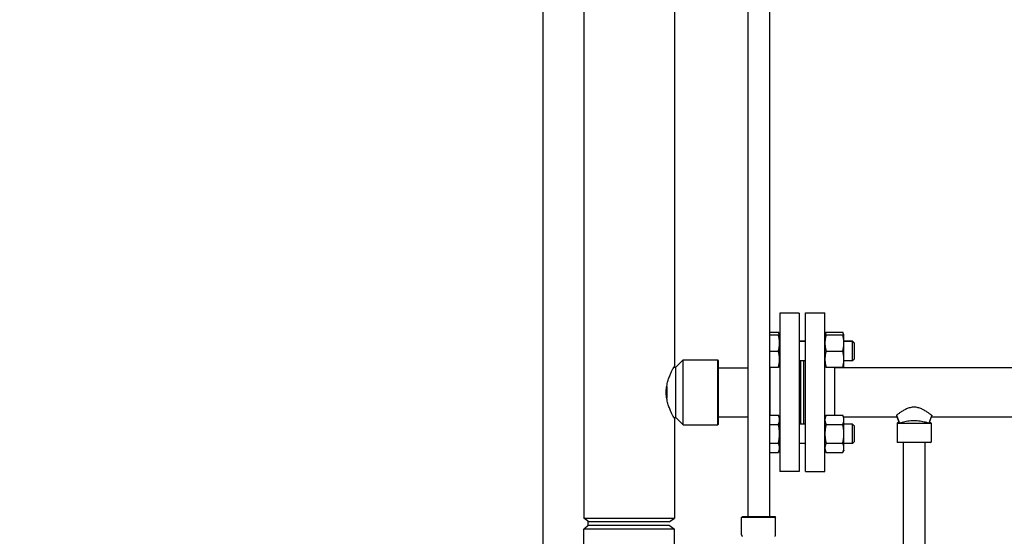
# Model space of a CAD drawing. Header units: inches. Extents: x 18 to 846, y -44 to 561.
# Tile 41 of 256: x 56 to 94, y 214 to 234. Entities that reach past the tile are written whole.
import ezdxf

# ---------------------------------------------------------------- set-up
doc = ezdxf.new("R2010")
doc.units = ezdxf.units.IN
doc.header["$LTSCALE"] = 24
doc.header["$MEASUREMENT"] = 0
doc.layers.add('Dimension (ANSI)', color=7, linetype='Continuous', lineweight=25)
doc.layers.add('Visible (ANSI)', color=7, linetype='Continuous', lineweight=30)
doc.styles.add('Note Text (ANSI)', font='tahoma.ttf')
doc.dimstyles.new('SB Fraction-16 (ANSI)', dxfattribs={"dimscale": 24, "dimtxt": 0.125, "dimasz": 0.098425, "dimexe": 0.125, "dimexo": 0.0625, "dimgap": 0.031496, "dimtad": 0, "dimtih": 1, "dimtoh": 1, "dimdec": 4, "dimrnd": 1e-08, "dimzin": 0, "dimdsep": 46, "dimlunit": 5, "dimtxsty": 'Note Text (ANSI)', "dimcen": 0.09, "dimdle": 0.393701, "dimclrd": 256, "dimclre": 256, "dimclrt": 256, "dimadec": 0, "dimazin": 3, "dimtfac": 0.96, "dimtofl": 0, "dimtmove": 0, "dimatfit": 3, "dimfxl": 1, "dimfrac": 2, "dimtolj": 1, "dimtzin": 12, "dimlwd": -1, "dimlwe": -1, "dimarcsym": 0})

# ---------------------------------------------------------------- blocks, each defined once
blk = doc.blocks.new('*D15')
at = {"layer": 'Defpoints', "color": 0, "transparency": 16777216}
for p in [(121.819, 380.582), (46.586, 92.87), (88.694, 92.87)]:
    blk.add_point(p, dxfattribs=at)
at = {"layer": 'Dimension (ANSI)', "transparency": 16777216}
for p, q in [((120.319, 380.582), (43.586, 380.582)), ((46.586, 378.219), (46.586, 242.375)), ((46.586, 95.232), (46.586, 237.076)), ((87.194, 92.87), (43.586, 92.87))]:
    blk.add_line(p, q, dxfattribs=at)
for points in [[(46.193, 378.219), (46.98, 378.219), (46.586, 380.582)], [(46.193, 95.232), (46.98, 95.232), (46.586, 92.87)]]:
    blk.add_solid(points, dxfattribs=at)
at = {"layer": 'Dimension (ANSI)', "transparency": 16777216, "insert": (37.446, 241.62), "char_height": 3, "attachment_point": 1, "style": 'Note Text (ANSI)'}
blk.add_mtext('\\A1;287 11/16', dxfattribs=at)

msp = doc.modelspace()

# ---------------------------------------------------------------- linework, layer by layer
at = {"layer": 'Visible (ANSI)'}
for p, q in [((76.19412, 244.8965), (76.19412, 167.15203)), ((77.76486, 245.079), (77.76486, 214.7944)), ((84.09486, 244.0875), (84.09486, 214.84941)), ((84.93486, 244.0875), (84.93486, 214.84941)), ((81.26486, 240.59713), (81.26486, 220.644)), ((85.32986, 222.704), (85.32986, 216.584)), ((86.07986, 222.704), (85.32986, 222.704)), ((86.07986, 222.704), (86.07986, 216.584)), ((86.32486, 216.59284), (86.32486, 222.71284)), ((86.32486, 222.71284), (87.07486, 222.71284)), ((87.07486, 216.59284), (87.07486, 222.71284)), ((84.93486, 221.96552), (85.27978, 221.96552)), ((85.32486, 221.86883), (85.27978, 221.96552)), ((87.07486, 221.86883), (87.11995, 221.96552)), ((87.11995, 221.96552), (87.76378, 221.96552)), ((87.80886, 221.86883), (87.76378, 221.96552)), ((84.93486, 221.85999), (85.27978, 221.85999)), ((85.32486, 221.85999), (85.32486, 221.86883)), ((85.32486, 221.54749), (85.32486, 221.85999)), ((85.32986, 221.61883), (85.32486, 221.61883)), ((85.32986, 221.60999), (85.32486, 221.60999)), ((85.32486, 220.92249), (85.32486, 221.54749)), ((86.32486, 221.61883), (86.07986, 221.61883)), ((86.32486, 221.60999), (86.07986, 221.60999)), ((87.11995, 221.85999), (87.76378, 221.85999)), ((87.80886, 221.85999), (87.80886, 221.86883)), ((87.80886, 221.54749), (87.80886, 221.85999)), ((88.13736, 221.61883), (87.80886, 221.61883)), ((88.13736, 221.60999), (87.80886, 221.60999)), ((87.80886, 220.92249), (87.80886, 221.54749)), ((88.13736, 221.60999), (88.13736, 221.61883)), ((88.19986, 221.55633), (88.13736, 221.61883)), ((88.13736, 220.85999), (88.13736, 221.60999)), ((88.19986, 221.54749), (88.13736, 221.60999)), ((88.19986, 221.55633), (88.19986, 221.54749)), ((88.19986, 221.54749), (88.19986, 220.92249)), ((84.93486, 221.23499), (85.27978, 221.23499)), ((87.11995, 221.23499), (87.76378, 221.23499)), ((81.32736, 220.61275), (81.60861, 220.894)), ((81.60861, 218.394), (81.60861, 220.894)), ((81.60861, 220.894), (82.93674, 220.894)), ((82.93674, 218.394), (82.93674, 220.894)), ((82.95236, 220.87838), (82.93674, 220.894)), ((82.95236, 220.87838), (82.95236, 218.40963)), ((85.32486, 220.60999), (85.32486, 220.92249)), ((85.32986, 220.85999), (85.32486, 220.85999)), ((86.32486, 220.85999), (86.07986, 220.85999)), ((86.13986, 218.41917), (86.13986, 220.85999)), ((86.25986, 218.41917), (86.25986, 220.85999)), ((86.26486, 218.41917), (86.26486, 220.85999)), ((87.80886, 220.60999), (87.80886, 220.92249)), ((88.13736, 220.85999), (87.80886, 220.85999)), ((88.19986, 220.92249), (88.13736, 220.85999)), ((81.24719, 220.61275), (81.32736, 220.61275)), ((81.32736, 218.67525), (81.32736, 220.61275)), ((82.95236, 220.594), (84.09486, 220.594)), ((84.93486, 220.60999), (85.27978, 220.60999)), ((84.93486, 220.594), (84.94986, 220.594)), ((84.94986, 220.60999), (84.94986, 218.76586)), ((87.11995, 220.60999), (87.76378, 220.60999)), ((87.45486, 218.76586), (87.45486, 220.60999)), ((87.45486, 220.60284), (105.09486, 220.60284)), ((87.80474, 220.60999), (87.80141, 220.60284)), ((80.95236, 219.5815), (80.95236, 219.7065)), ((80.96799, 219.86552), (80.96799, 219.42248)), ((81.24719, 218.67525), (81.32736, 218.67525)), ((81.26486, 218.644), (81.26486, 214.7944)), ((81.32736, 218.67525), (81.60861, 218.394)), ((82.95236, 218.694), (84.09486, 218.694)), ((84.93486, 218.76586), (85.27978, 218.76586)), ((85.32486, 218.66917), (85.27978, 218.76586)), ((85.32486, 218.58544), (85.32486, 218.66917)), ((85.32486, 218.04417), (85.32486, 218.58544)), ((87.07486, 218.66917), (87.11995, 218.76586)), ((87.11995, 218.76586), (87.76378, 218.76586)), ((87.80886, 218.66917), (87.76378, 218.76586)), ((87.79316, 218.70284), (89.85295, 218.70284)), ((87.80886, 218.58544), (87.80886, 218.66917)), ((87.80886, 218.04417), (87.80886, 218.58544)), ((89.83253, 218.75724), (89.94677, 218.45284)), ((89.83348, 218.75763), (89.94777, 218.45315)), ((89.92271, 218.51694), (89.85861, 218.45284)), ((91.19624, 218.75763), (91.08195, 218.45315)), ((91.19719, 218.75724), (91.08295, 218.45284)), ((91.10701, 218.51694), (91.17111, 218.45284)), ((91.17677, 218.70284), (105.09486, 218.70284)), ((81.60861, 218.394), (82.93674, 218.394)), ((82.95236, 218.40963), (82.93674, 218.394)), ((84.93486, 218.40502), (85.27978, 218.40502)), ((85.32986, 218.41917), (85.32486, 218.41917)), ((86.32486, 218.41917), (86.07986, 218.41917)), ((87.11995, 218.40502), (87.76378, 218.40502)), ((88.13736, 218.41917), (87.80886, 218.41917)), ((88.13736, 217.66917), (88.13736, 218.41917)), ((88.19986, 218.35667), (88.13736, 218.41917)), ((88.19986, 218.35667), (88.19986, 217.73167)), ((89.85861, 218.45284), (91.17111, 218.45284)), ((89.85861, 218.45284), (89.85861, 217.71847)), ((91.17111, 218.45284), (91.17111, 217.71847)), ((85.32486, 217.50291), (85.32486, 218.04417)), ((87.80886, 217.50291), (87.80886, 218.04417)), ((84.93486, 217.68333), (85.27978, 217.68333)), ((85.32486, 217.41917), (85.27978, 217.32249)), ((85.32986, 217.66917), (85.32486, 217.66917)), ((85.32486, 217.41917), (85.32486, 217.50291)), ((86.32486, 217.66917), (86.07986, 217.66917)), ((87.07486, 217.41917), (87.11995, 217.32249)), ((87.11995, 217.68333), (87.76378, 217.68333)), ((87.80886, 217.41917), (87.76378, 217.32249)), ((88.13736, 217.66917), (87.80886, 217.66917)), ((87.80886, 217.41917), (87.80886, 217.50291)), ((88.19986, 217.73167), (88.13736, 217.66917)), ((89.85861, 217.71847), (91.17111, 217.71847)), ((89.87424, 217.70284), (89.85861, 217.71847)), ((91.15549, 217.70284), (89.87424, 217.70284)), ((90.09486, 217.70284), (90.09486, 167.15203)), ((90.93486, 217.70284), (90.93486, 167.15203)), ((91.15549, 217.70284), (91.17111, 217.71847)), ((84.93486, 217.32249), (85.27978, 217.32249)), ((87.11995, 217.32249), (87.76378, 217.32249)), ((86.07986, 216.584), (85.32986, 216.584)), ((86.32486, 216.59284), (87.07486, 216.59284)), ((77.76486, 214.7944), (81.26486, 214.7944)), ((77.96086, 214.644), (77.76486, 214.7944)), ((81.06886, 214.644), (81.26486, 214.7944)), ((83.88986, 214.84941), (83.85861, 214.81816)), ((85.17111, 214.81816), (83.85861, 214.81816)), ((83.85861, 214.14391), (83.85861, 214.81816)), ((83.88986, 214.84941), (85.13986, 214.84941)), ((85.13986, 214.84941), (85.17111, 214.81816)), ((85.17111, 214.14391), (85.17111, 214.81816)), ((77.96086, 214.519), (77.76486, 214.36861)), ((81.26486, 214.36861), (77.76486, 214.36861)), ((77.76486, 213.51841), (77.76486, 214.36861)), ((77.94412, 214.50616), (77.94412, 214.65685)), ((81.06886, 214.644), (77.96086, 214.644)), ((77.96086, 214.519), (81.06886, 214.519)), ((81.06886, 214.519), (81.26486, 214.36861)), ((81.26486, 213.51841), (81.26486, 214.36861))]:
    msp.add_line(p, q, dxfattribs=at)
for centre, start, end in [((83.92111, 214.14391), 180, 240), ((85.10861, 214.14391), 300, 0)]:
    msp.add_arc(centre, 0.0625, start, end, dxfattribs=at)
for points, weights in [([(85.31661, 221.85999), (85.3058, 221.9097), (85.27978, 221.96552)], [1.01862454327, 1.02156523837, 1]), ([(87.11995, 221.96552), (87.09392, 221.9097), (87.08311, 221.85999)], [1, 1.02156523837, 1.01862454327]), ([(87.80061, 221.85999), (87.7898, 221.9097), (87.76378, 221.96552)], [1.01862454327, 1.02156523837, 1]), ([(85.27978, 221.85999), (85.32486, 221.85999), (85.32486, 221.85999)], [1, 1.0379548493, 1]), ([(85.32486, 221.54749), (85.32486, 221.69252), (85.27978, 221.85999)], [1, 1.0379548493, 1]), ([(85.27978, 221.23499), (85.32486, 221.40246), (85.32486, 221.54749)], [1, 1.0379548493, 1]), ([(87.07486, 221.85999), (87.07486, 221.85999), (87.11995, 221.85999)], [1, 1.0379548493, 1]), ([(87.11995, 221.85999), (87.07486, 221.69252), (87.07486, 221.54749)], [1, 1.0379548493, 1]), ([(87.07486, 221.54749), (87.07486, 221.40246), (87.11995, 221.23499)], [1, 1.0379548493, 1]), ([(87.76378, 221.85999), (87.80886, 221.85999), (87.80886, 221.85999)], [1, 1.0379548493, 1]), ([(87.80886, 221.54749), (87.80886, 221.69252), (87.76378, 221.85999)], [1, 1.0379548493, 1]), ([(87.76378, 221.23499), (87.80886, 221.40246), (87.80886, 221.54749)], [1, 1.0379548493, 1]), ([(85.32486, 220.92249), (85.32486, 221.06752), (85.27978, 221.23499)], [1, 1.0379548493, 1]), ([(87.11995, 221.23499), (87.07486, 221.06752), (87.07486, 220.92249)], [1, 1.0379548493, 1]), ([(87.80886, 220.92249), (87.80886, 221.06752), (87.76378, 221.23499)], [1, 1.0379548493, 1]), ([(85.27978, 220.60999), (85.32486, 220.77746), (85.32486, 220.92249)], [1, 1.0379548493, 1]), ([(87.07486, 220.92249), (87.07486, 220.77746), (87.11995, 220.60999)], [1, 1.0379548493, 1]), ([(87.76378, 220.60999), (87.80886, 220.77746), (87.80886, 220.92249)], [1, 1.0379548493, 1]), ([(85.32486, 220.60999), (85.32486, 220.60999), (85.27978, 220.60999)], [1, 1.0379548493, 1]), ([(87.11995, 220.60999), (87.07486, 220.60999), (87.07486, 220.60999)], [1, 1.0379548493, 1]), ([(87.80886, 220.60999), (87.80886, 220.60999), (87.76378, 220.60999)], [1, 1.0379548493, 1]), ([(87.79438, 220.60284), (87.7954, 220.60643), (87.79634, 220.60999)], [1.01858442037, 1.01880324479, 1.01890022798]), ([(85.32486, 218.58544), (85.32486, 218.66917), (85.27978, 218.76586)], [1, 1.0379548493, 1]), ([(85.27978, 218.40502), (85.32486, 218.50171), (85.32486, 218.58544)], [1, 1.0379548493, 1]), ([(87.11995, 218.76586), (87.07486, 218.66917), (87.07486, 218.58544)], [1, 1.0379548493, 1]), ([(87.07486, 218.58544), (87.07486, 218.50171), (87.11995, 218.40502)], [1, 1.0379548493, 1]), ([(87.80886, 218.58544), (87.80886, 218.66917), (87.76378, 218.76586)], [1, 1.0379548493, 1]), ([(87.76378, 218.40502), (87.80886, 218.50171), (87.80886, 218.58544)], [1, 1.0379548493, 1]), ([(85.32486, 218.04417), (85.32486, 218.21164), (85.27978, 218.40502)], [1, 1.0379548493, 1]), ([(87.11995, 218.40502), (87.07486, 218.21164), (87.07486, 218.04417)], [1, 1.0379548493, 1]), ([(87.80886, 218.04417), (87.80886, 218.21164), (87.76378, 218.40502)], [1, 1.0379548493, 1]), ([(85.27978, 217.68333), (85.32486, 217.87671), (85.32486, 218.04417)], [1, 1.0379548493, 1]), ([(87.07486, 218.04417), (87.07486, 217.87671), (87.11995, 217.68333)], [1, 1.0379548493, 1]), ([(87.76378, 217.68333), (87.80886, 217.87671), (87.80886, 218.04417)], [1, 1.0379548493, 1]), ([(85.32486, 217.50291), (85.32486, 217.58664), (85.27978, 217.68333)], [1, 1.0379548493, 1]), ([(85.27978, 217.32249), (85.32486, 217.41917), (85.32486, 217.50291)], [1, 1.0379548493, 1]), ([(87.11995, 217.68333), (87.07486, 217.58664), (87.07486, 217.50291)], [1, 1.0379548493, 1]), ([(87.07486, 217.50291), (87.07486, 217.41917), (87.11995, 217.32249)], [1, 1.0379548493, 1]), ([(87.80886, 217.50291), (87.80886, 217.58664), (87.76378, 217.68333)], [1, 1.0379548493, 1]), ([(87.76378, 217.32249), (87.80886, 217.41917), (87.80886, 217.50291)], [1, 1.0379548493, 1])]:
    msp.add_rational_spline(points, weights, degree=2, dxfattribs=at)
for points, knots in [([(80.951, 219.644), (80.951, 219.70871), (80.95551, 219.77492), (80.97317, 219.90541), (80.98628, 219.9697), (81.01815, 220.09219), (81.03688, 220.15051), (81.076, 220.25813), (81.09635, 220.30743), (81.13484, 220.39456), (81.15442, 220.43562), (81.19083, 220.50851), (81.20763, 220.54035), (81.23547, 220.59188), (81.24653, 220.61162), (81.26123, 220.63768), (81.26486, 220.644), (81.26486, 220.644)], [0, 0, 0, 0, 0.49306892, 0.49306892, 0.98613784, 0.98613784, 1.47920675, 1.47920675, 1.97227567, 1.97227567, 2.46283434, 2.46283434, 2.953393, 2.953393, 3.44395167, 3.44395167, 3.93451034, 3.93451034, 3.93451034, 3.93451034]), ([(81.26486, 218.644), (81.26486, 218.644), (81.26123, 218.65032), (81.24653, 218.67639), (81.23547, 218.69612), (81.20763, 218.74766), (81.19083, 218.7795), (81.15442, 218.85239), (81.13484, 218.89344), (81.09635, 218.98057), (81.076, 219.02987), (81.03688, 219.13749), (81.01815, 219.19582), (80.98628, 219.31831), (80.97317, 219.3826), (80.95551, 219.51309), (80.951, 219.57929), (80.951, 219.644)], [11.80353102, 11.80353102, 11.80353102, 11.80353102, 12.29408968, 12.29408968, 12.78464835, 12.78464835, 13.27520702, 13.27520702, 13.76576568, 13.76576568, 14.2588346, 14.2588346, 14.75190352, 14.75190352, 15.24497244, 15.24497244, 15.73804135, 15.73804135, 15.73804135, 15.73804135]), ([(91.19624, 218.75763), (91.17876, 218.77094), (91.15836, 218.78626), (91.10862, 218.82259), (91.07829, 218.84413), (91.01387, 218.88764), (90.9772, 218.91134), (90.89746, 218.95825), (90.85441, 218.98145), (90.76358, 219.02249), (90.71574, 219.04032), (90.61701, 219.06525), (90.56609, 219.07223), (90.46364, 219.07223), (90.41272, 219.06525), (90.31398, 219.04032), (90.26614, 219.02249), (90.17531, 218.98145), (90.13226, 218.95825), (90.05253, 218.91134), (90.01586, 218.88764), (89.95144, 218.84413), (89.9211, 218.82259), (89.87136, 218.78626), (89.85097, 218.77094), (89.83348, 218.75763)], [3.89980517, 3.89980517, 3.89980517, 3.89980517, 4.21415825, 4.21415825, 4.59313572, 4.59313572, 4.98346471, 4.98346471, 5.37379369, 5.37379369, 5.76412268, 5.76412268, 6.15445166, 6.15445166, 6.54478065, 6.54478065, 6.93510963, 6.93510963, 7.32543861, 7.32543861, 7.7157676, 7.7157676, 8.09474507, 8.09474507, 8.40909815, 8.40909815, 8.40909815, 8.40909815]), ([(90.51486, 218.54427), (90.43643, 218.54427), (90.35193, 218.53819), (90.19217, 218.51548), (90.11685, 218.49917), (90.02099, 218.47458), (89.98869, 218.46547), (89.95547, 218.45549), (89.95159, 218.45431), (89.94777, 218.45315)], [0, 0, 0, 0, 0.59765257, 0.59765257, 1.19530514, 1.19530514, 1.51204357, 1.51204357, 1.55455789, 1.55455789, 1.55455789, 1.55455789]), ([(91.08195, 218.45315), (91.07376, 218.45565), (91.06529, 218.45819), (91.02471, 218.47014), (90.98963, 218.47975), (90.89291, 218.50353), (90.82077, 218.51838), (90.66877, 218.53888), (90.58886, 218.54427), (90.51486, 218.54427)], [-1.5536559, -1.5536559, -1.5536559, -1.5536559, -1.46230523, -1.46230523, -1.12773726, -1.12773726, -0.56386863, -0.56386863, 0, 0, 0, 0])]:
    msp.add_open_spline(points, degree=3, knots=knots, dxfattribs=at)
for points in [[(89.83348, 218.75763), (89.83316, 218.7575), (89.83285, 218.75737), (89.83253, 218.75724)], [(91.19719, 218.75724), (91.19687, 218.75737), (91.19656, 218.7575), (91.19624, 218.75763)], [(89.94777, 218.45315), (89.94744, 218.45304), (89.94711, 218.45294), (89.94677, 218.45284)], [(91.08295, 218.45284), (91.08262, 218.45294), (91.08228, 218.45304), (91.08195, 218.45315)]]:
    msp.add_open_spline(points, degree=3, dxfattribs=at)

# ---------------------------------------------------------------- dimensions: what is measured, and where the dimension line sits
at = {"layer": 'Dimension (ANSI)'}
dim = msp.add_linear_dim(base=(46.58635, 92.8698), p1=(121.81912, 380.5815), p2=(88.69412, 92.8698), angle=270, dimstyle='SB Fraction-16 (ANSI)', override={"dimgap": 0.031496, "dimdec": 4, "dimtol": 0, "dimlim": 0, "dimtp": 0, "dimtm": 0, "dimtdec": 2, "dimatfit": 1}, dxfattribs=at)
dim.commit()
dim.dimension.update_dxf_attribs({"geometry": '*D15', "text_midpoint": (46.58635, 239.72565), "dimtype": 160})

doc.saveas('drawing.dxf')
